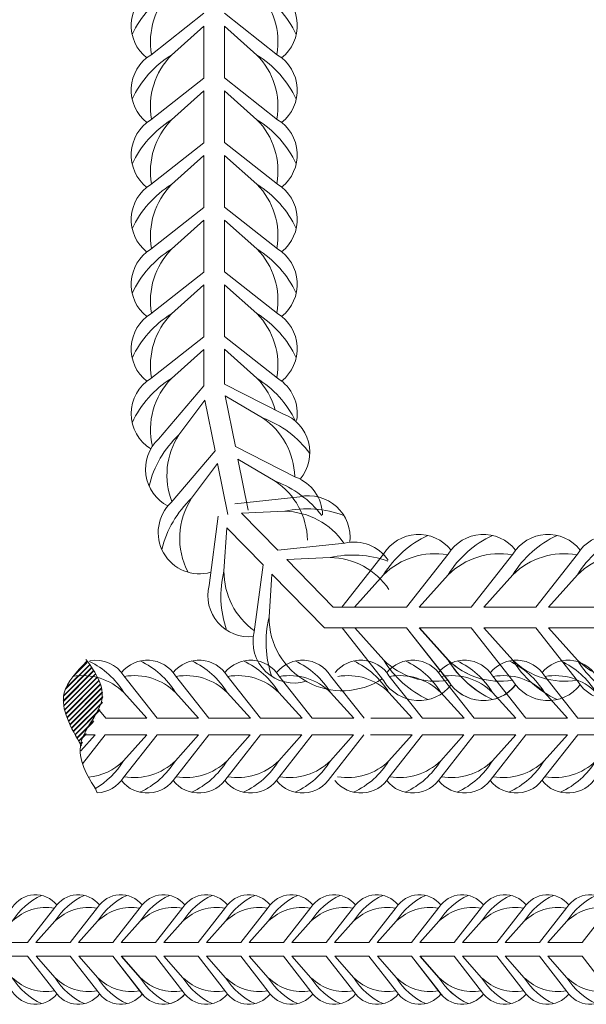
# Model space of a CAD drawing. Extents: x -764262 to 2885205, y 359641 to 616597.
# Tile 50 of 97: x 665237 to 665514, y 429495 to 429976. Entities that reach past the tile are written whole.
import ezdxf

# ---------------------------------------------------------------- set-up
doc = ezdxf.new("R2010")
doc.units = 0
doc.header["$LTSCALE"] = 50
doc.header["$MEASUREMENT"] = 0
doc.layers.get('0').update_dxf_attribs({"linetype": 'CONTINUOUS', "lineweight": 15})

# ---------------------------------------------------------------- blocks, each defined once
blk = doc.blocks.new('8нн')
for points in [[(841366.6, -188517.77), (841383.23, -188496.64, -0.519259), (841410.1, -188495.04, -0.519259)], [(841371.71, -188517.77), (841383.23, -188504.9, -0.146099), (841400.84, -188489.24, 4.502796)], [(841392.34, -188517.77), (841408.97, -188496.64, -0.519259), (841435.83, -188495.04, -0.519259)], [(841397.45, -188517.77), (841408.97, -188504.9, -0.146099), (841426.57, -188489.24, 4.502796)], [(841418.08, -188517.77), (841434.71, -188496.64, -0.519259), (841461.57, -188495.04, -0.519259)], [(841423.18, -188517.77), (841434.71, -188504.9, -0.146099), (841452.31, -188489.24, 4.502796)], [(841443.82, -188517.77), (841460.45, -188496.64, -0.519259), (841487.31, -188495.04, -0.519259)], [(841443.82, -188517.77), (841460.45, -188496.64, -0.519259), (841487.31, -188495.04, -0.519259)], [(841448.92, -188517.77), (841460.45, -188504.9, -0.146099), (841478.05, -188489.24, 4.502796)], [(841448.92, -188517.77), (841460.45, -188504.9, -0.146099), (841478.05, -188489.24, 4.502796)], [(841469.56, -188517.77), (841486.18, -188496.64, -0.519259), (841513.05, -188495.04, -0.519259)], [(841474.66, -188517.77), (841486.18, -188504.9, -0.146099), (841503.79, -188489.24, 4.502796)], [(841495.29, -188517.77), (841511.92, -188496.64, -0.519259), (841538.79, -188495.04, -0.519259)], [(841500.4, -188517.77), (841511.92, -188504.9, -0.146099), (841529.53, -188489.24, 4.502796)], [(841521.03, -188517.77), (841537.66, -188496.64, -0.519259), (841564.52, -188495.04, -0.519259)], [(841526.14, -188517.77), (841537.66, -188504.9, -0.146099), (841555.26, -188489.24, 4.502796)], [(841546.77, -188517.77), (841563.4, -188496.64, -0.519259), (841590.26, -188495.04, -0.519259)], [(841551.87, -188517.77), (841563.4, -188504.9, -0.146099), (841581, -188489.24, 4.502796)], [(841572.51, -188517.77), (841589.14, -188496.64, -0.519259), (841616, -188495.04, -0.519259)], [(841577.61, -188517.77), (841589.14, -188504.9, -0.146099), (841606.74, -188489.24, 4.502796)], [(841598.25, -188517.77), (841614.87, -188496.64, -0.519259), (841641.74, -188495.04, -0.519259)], [(841603.35, -188517.77), (841614.87, -188504.9, -0.146099), (841632.48, -188489.24, 4.502796)], [(841623.98, -188517.77), (841640.61, -188496.64, -0.519259), (841667.47, -188495.04, -0.519259)], [(841623.98, -188517.77), (841640.61, -188496.64, -0.519259), (841667.47, -188495.04, -0.519259)], [(841629.09, -188517.77), (841640.61, -188504.9, -0.146099), (841658.21, -188489.24, 4.502796)], [(841629.09, -188517.77), (841640.61, -188504.9, -0.146099), (841658.21, -188489.24, 4.502796)], [(841649.72, -188517.77), (841666.35, -188496.64, -0.519259), (841693.21, -188495.04, -0.519259)], [(841654.83, -188517.77), (841666.35, -188504.9, -0.146099), (841683.95, -188489.24, 4.502796)], [(841675.46, -188517.77), (841692.09, -188496.64, -0.519259), (841718.95, -188495.04, -0.519259)], [(841680.56, -188517.77), (841692.09, -188504.9, -0.146099), (841709.69, -188489.24, 4.502796)], [(841701.2, -188517.77), (841717.83, -188496.64, -0.519259), (841744.69, -188495.04, -0.519259)], [(841706.3, -188517.77), (841717.83, -188504.9, -0.146099), (841735.43, -188489.24, 4.502796)], [(841726.93, -188517.77), (841743.56, -188496.64, -0.519259), (841770.43, -188495.04, -0.519259)], [(841371.71, -188517.77), (841383.23, -188504.9, -0.242936), (841408.72, -188496.96, -0.242936)], [(841397.45, -188517.77), (841408.97, -188504.9, -0.242936), (841434.46, -188496.96, -0.242936)], [(841423.18, -188517.77), (841434.71, -188504.9, -0.242936), (841460.19, -188496.96, -0.242936)], [(841448.92, -188517.77), (841460.45, -188504.9, -0.242936), (841485.93, -188496.96, -0.242936)], [(841448.92, -188517.77), (841460.45, -188504.9, -0.242936), (841485.93, -188496.96, -0.242936)], [(841474.66, -188517.77), (841486.18, -188504.9, -0.242936), (841511.67, -188496.96, -0.242936)], [(841500.4, -188517.77), (841511.92, -188504.9, -0.242936), (841537.41, -188496.96, -0.242936)], [(841526.14, -188517.77), (841537.66, -188504.9, -0.242936), (841563.15, -188496.96, -0.242936)], [(841551.87, -188517.77), (841563.4, -188504.9, -0.242936), (841588.88, -188496.96, -0.242936)], [(841577.61, -188517.77), (841589.14, -188504.9, -0.242936), (841614.62, -188496.96, -0.242936)], [(841603.35, -188517.77), (841614.87, -188504.9, -0.242936), (841640.36, -188496.96, -0.242936)], [(841629.09, -188517.77), (841640.61, -188504.9, -0.242936), (841666.1, -188496.96, -0.242936)], [(841629.09, -188517.77), (841640.61, -188504.9, -0.242936), (841666.1, -188496.96, -0.242936)], [(841654.83, -188517.77), (841666.35, -188504.9, -0.242936), (841691.84, -188496.96, -0.242936)], [(841680.56, -188517.77), (841692.09, -188504.9, -0.242936), (841717.57, -188496.96, -0.242936)], [(841706.3, -188517.77), (841717.83, -188504.9, -0.242936), (841743.31, -188496.96, -0.242936)], [(841366.6, -188526.03), (841383.23, -188547.16, 0.520542), (841410.14, -188548.71, 0.520542)], [(841371.71, -188526.03), (841383.23, -188538.9, 0.243606), (841408.79, -188546.83, 0.243606)], [(841371.71, -188526.03), (841383.23, -188538.9, 0.146099), (841400.84, -188554.57, -4.502796)], [(841392.42, -188526.03), (841409.05, -188547.16, 0.519259), (841435.92, -188548.76, 0.519259)], [(841397.53, -188526.03), (841409.05, -188538.9, 0.242936), (841434.54, -188546.85, 0.242936)], [(841397.53, -188526.03), (841409.05, -188538.9, 0.146099), (841426.66, -188554.57, -4.502796)], [(841418.16, -188526.03), (841434.79, -188547.16, 0.519259), (841461.65, -188548.76, 0.519259)], [(841423.27, -188526.03), (841434.79, -188538.9, 0.242936), (841460.28, -188546.85, 0.242936)], [(841423.27, -188526.03), (841434.79, -188538.9, 0.146099), (841452.39, -188554.57, -4.502796)], [(841443.82, -188526.03), (841460.45, -188547.16, 0.519259), (841487.31, -188548.76, 0.519259)], [(841443.9, -188526.03), (841460.53, -188547.16, 0.519259), (841487.39, -188548.76, 0.519259)], [(841448.92, -188526.03), (841460.45, -188538.9, 0.242936), (841485.93, -188546.85, 0.242936)], [(841448.92, -188526.03), (841460.45, -188538.9, 0.146099), (841478.05, -188554.57, -4.502796)], [(841449.01, -188526.03), (841460.53, -188538.9, 0.242936), (841486.02, -188546.85, 0.242936)], [(841449.01, -188526.03), (841460.53, -188538.9, 0.146099), (841478.13, -188554.57, -4.502796)], [(841469.56, -188526.03), (841486.18, -188547.16, 0.519259), (841513.05, -188548.76, 0.519259)], [(841474.66, -188526.03), (841486.18, -188538.9, 0.242936), (841511.67, -188546.85, 0.242936)], [(841474.66, -188526.03), (841486.18, -188538.9, 0.146099), (841503.79, -188554.57, -4.502796)], [(841495.29, -188526.03), (841511.92, -188547.16, 0.519259), (841538.79, -188548.76, 0.519259)], [(841500.4, -188526.03), (841511.92, -188538.9, 0.242936), (841537.41, -188546.85, 0.242936)], [(841500.4, -188526.03), (841511.92, -188538.9, 0.146099), (841529.53, -188554.57, -4.502796)], [(841521.03, -188526.03), (841537.66, -188547.16, 0.519259), (841564.52, -188548.76, 0.519259)], [(841526.14, -188526.03), (841537.66, -188538.9, 0.242936), (841563.15, -188546.85, 0.242936)], [(841526.14, -188526.03), (841537.66, -188538.9, 0.146099), (841555.26, -188554.57, -4.502796)], [(841546.77, -188526.03), (841563.4, -188547.16, 0.520542), (841590.3, -188548.71, 0.520542)], [(841551.87, -188526.03), (841563.4, -188538.9, 0.243606), (841588.96, -188546.83, 0.243606)], [(841551.87, -188526.03), (841563.4, -188538.9, 0.146099), (841581, -188554.57, -4.502796)], [(841572.59, -188526.03), (841589.22, -188547.16, 0.519259), (841616.08, -188548.76, 0.519259)], [(841577.69, -188526.03), (841589.22, -188538.9, 0.242936), (841614.71, -188546.85, 0.242936)], [(841577.69, -188526.03), (841589.22, -188538.9, 0.146099), (841606.82, -188554.57, -4.502796)], [(841598.33, -188526.03), (841614.96, -188547.16, 0.519259), (841641.82, -188548.76, 0.519259)], [(841603.43, -188526.03), (841614.96, -188538.9, 0.242936), (841640.44, -188546.85, 0.242936)], [(841603.43, -188526.03), (841614.96, -188538.9, 0.146099), (841632.56, -188554.57, -4.502796)], [(841623.98, -188526.03), (841640.61, -188547.16, 0.519259), (841667.47, -188548.76, 0.519259)], [(841624.07, -188526.03), (841640.69, -188547.16, 0.519259), (841667.56, -188548.76, 0.519259)], [(841629.09, -188526.03), (841640.61, -188538.9, 0.242936), (841666.1, -188546.85, 0.242936)], [(841629.09, -188526.03), (841640.61, -188538.9, 0.146099), (841658.21, -188554.57, -4.502796)], [(841629.17, -188526.03), (841640.69, -188538.9, 0.242936), (841666.18, -188546.85, 0.242936)], [(841629.17, -188526.03), (841640.69, -188538.9, 0.146099), (841658.3, -188554.57, -4.502796)], [(841649.72, -188526.03), (841666.35, -188547.16, 0.519259), (841693.21, -188548.76, 0.519259)], [(841654.83, -188526.03), (841666.35, -188538.9, 0.242936), (841691.84, -188546.85, 0.242936)], [(841654.83, -188526.03), (841666.35, -188538.9, 0.146099), (841683.95, -188554.57, -4.502796)], [(841675.46, -188526.03), (841692.09, -188547.16, 0.519259), (841718.95, -188548.76, 0.519259)], [(841680.56, -188526.03), (841692.09, -188538.9, 0.242936), (841717.57, -188546.85, 0.242936)], [(841680.56, -188526.03), (841692.09, -188538.9, 0.146099), (841709.69, -188554.57, -4.502796)], [(841701.2, -188526.03), (841717.83, -188547.16, 0.519259), (841744.69, -188548.76, 0.519259)], [(841706.3, -188526.03), (841717.83, -188538.9, 0.242936), (841743.31, -188546.85, 0.242936)], [(841706.3, -188526.03), (841717.83, -188538.9, 0.146099), (841735.43, -188554.57, -4.502796)], [(841726.93, -188526.03), (841743.56, -188547.16, 0.520542), (841770.47, -188548.71, 0.520542)]]:
    blk.add_lwpolyline(points, format="xyb")
for points in [[(841371.71, -188517.77), (841392.34, -188517.77)], [(841397.45, -188517.77), (841418.08, -188517.77)], [(841423.18, -188517.77), (841443.82, -188517.77)], [(841448.92, -188517.77), (841469.56, -188517.77)], [(841474.66, -188517.77), (841495.29, -188517.77)], [(841500.4, -188517.77), (841521.03, -188517.77)], [(841526.14, -188517.77), (841546.77, -188517.77)], [(841551.87, -188517.77), (841572.51, -188517.77)], [(841577.61, -188517.77), (841598.25, -188517.77)], [(841603.35, -188517.77), (841623.98, -188517.77)], [(841629.09, -188517.77), (841649.72, -188517.77)], [(841654.83, -188517.77), (841675.46, -188517.77)], [(841680.56, -188517.77), (841701.2, -188517.77)], [(841706.3, -188517.77), (841726.93, -188517.77)], [(841371.71, -188526.03), (841392.42, -188526.03)], [(841397.53, -188526.03), (841418.16, -188526.03)], [(841423.27, -188526.03), (841443.9, -188526.03)], [(841449.01, -188526.03), (841469.64, -188526.03)], [(841474.66, -188526.03), (841495.29, -188526.03)], [(841500.4, -188526.03), (841521.03, -188526.03)], [(841526.14, -188526.03), (841546.77, -188526.03)], [(841551.87, -188526.03), (841572.59, -188526.03)], [(841577.69, -188526.03), (841598.33, -188526.03)], [(841603.43, -188526.03), (841624.07, -188526.03)], [(841629.17, -188526.03), (841649.8, -188526.03)], [(841654.83, -188526.03), (841675.46, -188526.03)], [(841680.56, -188526.03), (841701.2, -188526.03)], [(841706.3, -188526.03), (841726.93, -188526.03)]]:
    blk.add_lwpolyline(points)
blk = doc.blocks.new('0585г')
h = blk.add_hatch()
h.set_pattern_fill('JIS_LC_8A', color=30, scale=0.275419)
h.set_pattern_definition([(45, (-406892.6396, -3729121.245), (-1.5190577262, 1.5190577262), []), (45, (-406892.3641, -3729121.245), (-1.5190577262, 1.5190577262), [])])
edge = h.paths.add_edge_path()
edge.add_line((830526, -190929.14), (830526, -190929.14))
edge.add_spline(control_points=[(830523.6, -190935.74), (830523.74, -190935.14), (830525.84, -190926.26), (830542.71, -190909.53), (830533.04, -190893.16), (830526.63, -190884.91)], knot_values=[84.867899, 84.867899, 84.867899, 84.867899, 105.962125, 377.219904, 651.68766, 651.68766, 651.68766, 651.68766], degree=3, periodic=0)
edge.add_line((830524.08, -190933.86), (830524.08, -190933.86))
edge.add_spline(control_points=[(830526.63, -190884.91), (830533.04, -190893.16), (830542.71, -190909.53), (830525.84, -190926.26), (830523.74, -190935.14), (830523.6, -190935.74)], knot_values=[84.867899, 84.867899, 84.867899, 84.867899, 359.335654, 630.593433, 651.68766, 651.68766, 651.68766, 651.68766], degree=3, periodic=0)
edge.add_spline(control_points=[(830523.6, -190935.74), (830517.19, -190924.69), (830506.31, -190905.93), (830520.73, -190891.01), (830526.63, -190884.91)], knot_values=[0, 0, 0, 0, 335.587391, 567.648756, 567.648756, 567.648756, 567.648756], degree=3, periodic=0)
edge.add_spline(control_points=[(830526.63, -190884.91), (830533.04, -190893.16), (830542.71, -190909.53), (830525.84, -190926.26), (830523.74, -190935.14), (830523.6, -190935.74)], knot_values=[84.867899, 84.867899, 84.867899, 84.867899, 359.335654, 630.593433, 651.68766, 651.68766, 651.68766, 651.68766], degree=3, periodic=0)
at = {"color": 30}
for points in [[(830563.09, -190919.13), (830549.13, -190903.53, 0.142547), (830528.42, -190884.85, 0.142547)], [(830569.28, -190919.13), (830549.13, -190893.52, 0.307568), (830528.67, -190884.37, 0.307568)], [(830600.47, -190919.13), (830580.32, -190893.52, 0.519259), (830547.76, -190891.58, 0.519259)], [(830594.28, -190919.13), (830580.32, -190903.53, 0.146099), (830558.99, -190884.55, -4.502796)], [(830631.66, -190919.13), (830611.51, -190893.52, 0.519259), (830578.95, -190891.58, 0.519259)], [(830631.66, -190919.13), (830611.51, -190893.52, 0.519259), (830578.95, -190891.58, 0.519259)], [(830625.47, -190919.13), (830611.51, -190903.53, 0.146099), (830590.18, -190884.55, -4.502796)], [(830625.47, -190919.13), (830611.51, -190903.53, 0.146099), (830590.18, -190884.55, -4.502796)], [(830662.85, -190919.13), (830642.7, -190893.52, 0.519259), (830610.15, -190891.58, 0.519259)], [(830656.67, -190919.13), (830642.7, -190903.53, 0.146099), (830621.37, -190884.55, -4.502796)], [(830694.04, -190919.13), (830673.89, -190893.52, 0.519259), (830641.34, -190891.58, 0.519259)], [(830687.86, -190919.13), (830673.89, -190903.53, 0.146099), (830652.56, -190884.55, -4.502796)], [(830729.26, -190919.13), (830709.1, -190893.52, 0.519259), (830676.55, -190891.58, 0.519259)], [(830723.07, -190919.13), (830709.1, -190903.53, 0.146099), (830687.77, -190884.55, -4.502796)], [(830760.55, -190919.13), (830740.39, -190893.52, 0.519259), (830707.84, -190891.58, 0.519259)], [(830760.55, -190919.13), (830740.39, -190893.52, 0.519259), (830707.84, -190891.58, 0.519259)], [(830754.36, -190919.13), (830740.39, -190903.53, 0.146099), (830719.06, -190884.55, -4.502796)], [(830754.36, -190919.13), (830740.39, -190903.53, 0.146099), (830719.06, -190884.55, -4.502796)], [(830791.74, -190919.13), (830771.59, -190893.52, 0.519259), (830739.03, -190891.58, 0.519259)], [(830785.55, -190919.13), (830771.59, -190903.53, 0.146099), (830750.25, -190884.55, -4.502796)], [(830823.03, -190919.13), (830802.88, -190893.52, 0.519259), (830770.32, -190891.58, 0.519259)], [(830823.03, -190919.13), (830802.88, -190893.52, 0.519259), (830770.32, -190891.58, 0.519259)], [(830816.84, -190919.13), (830802.88, -190903.53, 0.146099), (830781.54, -190884.55, -4.502796)], [(830816.84, -190919.13), (830802.88, -190903.53, 0.146099), (830781.54, -190884.55, -4.502796)], [(830854.22, -190919.13), (830834.07, -190893.52, 0.519259), (830801.51, -190891.58, 0.519259)], [(830848.03, -190919.13), (830834.07, -190903.53, 0.146099), (830812.74, -190884.55, -4.502796)], [(830563.09, -190919.13), (830549.13, -190903.53, 0.242936), (830518.24, -190893.91, 0.242936)], [(830594.28, -190919.13), (830580.32, -190903.53, 0.242936), (830549.43, -190893.91, 0.242936)], [(830625.47, -190919.13), (830611.51, -190903.53, 0.242936), (830580.62, -190893.91, 0.242936)], [(830625.47, -190919.13), (830611.51, -190903.53, 0.242936), (830580.62, -190893.91, 0.242936)], [(830656.67, -190919.13), (830642.7, -190903.53, 0.242936), (830611.81, -190893.91, 0.242936)], [(830687.86, -190919.13), (830673.89, -190903.53, 0.242936), (830643, -190893.91, 0.242936)], [(830723.07, -190919.13), (830709.1, -190903.53, 0.242936), (830678.22, -190893.91, 0.242936)], [(830754.36, -190919.13), (830740.39, -190903.53, 0.242936), (830709.51, -190893.91, 0.242936)], [(830754.36, -190919.13), (830740.39, -190903.53, 0.242936), (830709.51, -190893.91, 0.242936)], [(830785.55, -190919.13), (830771.59, -190903.53, 0.242936), (830740.7, -190893.91, 0.242936)], [(830816.84, -190919.13), (830802.88, -190903.53, 0.242936), (830771.99, -190893.91, 0.242936)], [(830816.84, -190919.13), (830802.88, -190903.53, 0.242936), (830771.99, -190893.91, 0.242936)], [(830848.03, -190919.13), (830834.07, -190903.53, 0.242936), (830803.18, -190893.91, 0.242936)], [(830562.99, -190929.14), (830549.03, -190944.73, -0.17219), (830527.67, -190954.73, -0.17219)], [(830562.99, -190929.14), (830549.03, -190944.73, -0.122944), (830531.72, -190961.61, -0.122944)], [(830569.18, -190929.14), (830549.03, -190954.75, -0.247727), (830532.99, -190964.18, -0.247727)], [(830600.37, -190929.14), (830580.22, -190954.75, -0.519259), (830547.66, -190956.68, -0.519259)], [(830594.18, -190929.14), (830580.22, -190944.73, -0.242936), (830549.33, -190954.36, -0.242936)], [(830594.18, -190929.14), (830580.22, -190944.73, -0.146099), (830558.89, -190963.72, 4.502796)], [(830631.56, -190929.14), (830611.41, -190954.75, -0.519259), (830578.85, -190956.68, -0.519259)], [(830631.56, -190929.14), (830611.41, -190954.75, -0.519259), (830578.85, -190956.68, -0.519259)], [(830625.37, -190929.14), (830611.41, -190944.73, -0.242936), (830580.52, -190954.36, -0.242936)], [(830625.37, -190929.14), (830611.41, -190944.73, -0.242936), (830580.52, -190954.36, -0.242936)], [(830625.37, -190929.14), (830611.41, -190944.73, -0.146099), (830590.08, -190963.72, 4.502796)], [(830625.37, -190929.14), (830611.41, -190944.73, -0.146099), (830590.08, -190963.72, 4.502796)], [(830662.75, -190929.14), (830642.6, -190954.75, -0.519259), (830610.05, -190956.68, -0.519259)], [(830656.57, -190929.14), (830642.6, -190944.73, -0.242936), (830611.71, -190954.36, -0.242936)], [(830656.57, -190929.14), (830642.6, -190944.73, -0.146099), (830621.27, -190963.72, 4.502796)], [(830693.94, -190929.14), (830673.79, -190954.75, -0.519259), (830641.24, -190956.68, -0.519259)], [(830687.76, -190929.14), (830673.79, -190944.73, -0.242936), (830642.9, -190954.36, -0.242936)], [(830687.76, -190929.14), (830673.79, -190944.73, -0.146099), (830652.46, -190963.72, 4.502796)], [(830729.26, -190929.14), (830709.1, -190954.75, -0.520542), (830676.5, -190956.62, -0.520542)], [(830723.07, -190929.14), (830709.1, -190944.73, -0.243606), (830678.13, -190954.34, -0.243606)], [(830723.07, -190929.14), (830709.1, -190944.73, -0.146099), (830687.77, -190963.72, 4.502796)], [(830760.45, -190929.14), (830740.29, -190954.75, -0.519259), (830707.74, -190956.68, -0.519259)], [(830760.45, -190929.14), (830740.29, -190954.75, -0.519259), (830707.74, -190956.68, -0.519259)], [(830754.26, -190929.14), (830740.29, -190944.73, -0.242936), (830709.41, -190954.36, -0.242936)], [(830754.26, -190929.14), (830740.29, -190944.73, -0.242936), (830709.41, -190954.36, -0.242936)], [(830754.26, -190929.14), (830740.29, -190944.73, -0.146099), (830718.96, -190963.72, 4.502796)], [(830754.26, -190929.14), (830740.29, -190944.73, -0.146099), (830718.96, -190963.72, 4.502796)], [(830791.74, -190929.14), (830771.59, -190954.75, -0.520542), (830738.98, -190956.62, -0.520542)], [(830785.55, -190929.14), (830771.59, -190944.73, -0.243606), (830740.61, -190954.34, -0.243606)], [(830785.55, -190929.14), (830771.59, -190944.73, -0.146099), (830750.25, -190963.72, 4.502796)], [(830822.93, -190929.14), (830802.78, -190954.75, -0.519259), (830770.22, -190956.68, -0.519259)], [(830822.93, -190929.14), (830802.78, -190954.75, -0.519259), (830770.22, -190956.68, -0.519259)], [(830816.74, -190929.14), (830802.78, -190944.73, -0.242936), (830771.89, -190954.36, -0.242936)], [(830816.74, -190929.14), (830802.78, -190944.73, -0.242936), (830771.89, -190954.36, -0.242936)], [(830816.74, -190929.14), (830802.78, -190944.73, -0.146099), (830781.44, -190963.72, 4.502796)], [(830816.74, -190929.14), (830802.78, -190944.73, -0.146099), (830781.44, -190963.72, 4.502796)], [(830854.12, -190929.14), (830833.97, -190954.75, -0.519259), (830801.41, -190956.68, -0.519259)], [(830847.93, -190929.14), (830833.97, -190944.73, -0.242936), (830803.08, -190954.36, -0.242936)], [(830847.93, -190929.14), (830833.97, -190944.73, -0.146099), (830812.63, -190963.72, 4.502796)]]:
    blk.add_lwpolyline(points, format="xyb", dxfattribs=at)
for points in [[(830538.29, -190919.13), (830534.55, -190914.37)], [(830532.1, -190919.13), (830531.97, -190919.13)], [(830532.1, -190919.13), (830532.02, -190919.04)], [(830532.1, -190919.13), (830532.02, -190919.04)], [(830563.09, -190919.13), (830538.09, -190919.13)], [(830594.28, -190919.13), (830569.28, -190919.13)], [(830625.47, -190919.13), (830600.47, -190919.13)], [(830625.47, -190919.13), (830600.47, -190919.13)], [(830656.67, -190919.13), (830631.66, -190919.13)], [(830687.86, -190919.13), (830662.85, -190919.13)], [(830723.07, -190919.13), (830698.06, -190919.13)], [(830754.36, -190919.13), (830729.36, -190919.13)], [(830754.36, -190919.13), (830729.36, -190919.13)], [(830785.55, -190919.13), (830760.55, -190919.13)], [(830816.84, -190919.13), (830791.84, -190919.13)], [(830816.84, -190919.13), (830791.84, -190919.13)], [(830848.03, -190919.13), (830823.03, -190919.13)], [(830531.8, -190929.14), (830523.26, -190938.67)], [(830531.8, -190929.14), (830523.26, -190938.67)], [(830537.99, -190929.14), (830524.29, -190946.54)], [(830531.8, -190929.14), (830525.98, -190929.14)], [(830562.99, -190929.14), (830537.99, -190929.14)], [(830594.18, -190929.14), (830569.18, -190929.14)], [(830625.37, -190929.14), (830600.37, -190929.14)], [(830625.37, -190929.14), (830600.37, -190929.14)], [(830656.57, -190929.14), (830631.56, -190929.14)], [(830687.76, -190929.14), (830662.75, -190929.14)], [(830723.07, -190929.14), (830697.96, -190929.14)], [(830754.26, -190929.14), (830729.26, -190929.14)], [(830754.26, -190929.14), (830729.26, -190929.14)], [(830785.55, -190929.14), (830760.45, -190929.14)], [(830816.74, -190929.14), (830791.74, -190929.14)], [(830816.74, -190929.14), (830791.74, -190929.14)], [(830847.93, -190929.14), (830822.93, -190929.14)]]:
    blk.add_lwpolyline(points, dxfattribs=at)
for points, knots in [([(830526.63, -190884.91), (830520.73, -190891.01), (830506.33, -190905.92), (830517.17, -190924.66), (830523.6, -190935.74)], [0, 0, 0, 0, 232.061366, 567.162624, 567.162624, 567.162624, 567.162624]), ([(830526.23, -190883.62), (830532.64, -190891.88), (830542.31, -190908.25), (830516.73, -190933.62), (830525.73, -190951.89), (830532.23, -190961.74), (830532.99, -190964.18)], [84.867899, 84.867899, 84.867899, 84.867899, 359.335654, 630.593433, 944.603334, 949.718233, 949.718233, 949.718233, 949.718233])]:
    blk.add_open_spline(points, degree=3, knots=knots, dxfattribs=at)

msp = doc.modelspace()

# ---------------------------------------------------------------- linework, layer by layer
for points in [[(665326.65, 430011.067), (665300.724, 429990.664, 0.5192585), (665298.76, 429957.703, 0.5192585)], [(665336.789, 430011.067), (665362.716, 429990.664, -0.5192585), (665364.679, 429957.703, -0.5192585)], [(665326.65, 430004.803), (665310.862, 429990.664, 0.1460986), (665291.64, 429969.065, -4.5027961)], [(665326.65, 430004.803), (665310.862, 429990.664, 0.2429363), (665301.115, 429959.391, 0.2429363)], [(665336.789, 430004.803), (665352.577, 429990.664, -0.2429363), (665362.324, 429959.391, -0.2429363)], [(665336.789, 430004.803), (665352.577, 429990.664, -0.1460986), (665371.799, 429969.065, 4.5027961)], [(665326.65, 429979.487), (665300.724, 429959.083, 0.5205423), (665298.824, 429926.071, 0.5205423)], [(665336.789, 429979.487), (665362.716, 429959.083, -0.5192585), (665364.679, 429926.122, -0.5192585)], [(665326.65, 429973.223), (665310.862, 429959.083, 0.1460986), (665291.64, 429937.484, -4.5027961)], [(665326.65, 429973.223), (665310.862, 429959.083, 0.2436065), (665301.131, 429927.722, 0.2436065)], [(665336.789, 429973.223), (665352.577, 429959.083, -0.2429363), (665362.324, 429927.81, -0.2429363)], [(665336.789, 429973.223), (665352.577, 429959.083, -0.1460986), (665371.799, 429937.484, 4.5027961)], [(665326.65, 429947.804), (665300.724, 429927.401, 0.5192585), (665298.76, 429894.44, 0.5192585)], [(665336.789, 429947.906), (665362.716, 429927.502, -0.5192585), (665364.679, 429894.541, -0.5192585)], [(665326.65, 429941.541), (665310.862, 429927.401, 0.1460986), (665291.64, 429905.802, -4.5027961)], [(665326.65, 429941.541), (665310.862, 429927.401, 0.2429363), (665301.115, 429896.128, 0.2429363)], [(665336.789, 429941.642), (665352.577, 429927.502, -0.2429363), (665362.324, 429896.23, -0.2429363)], [(665336.789, 429941.642), (665352.577, 429927.502, -0.1460986), (665371.799, 429905.903, 4.5027961)], [(665326.65, 429916.224), (665300.724, 429895.82, 0.5192585), (665298.76, 429862.859, 0.5192585)], [(665336.789, 429916.325), (665362.716, 429895.922, -0.5192585), (665364.679, 429862.96, -0.5192585)], [(665326.65, 429909.96), (665310.862, 429895.82, 0.1460986), (665291.64, 429874.221, -4.5027961)], [(665326.65, 429909.96), (665310.862, 429895.82, 0.2429363), (665301.115, 429864.548, 0.2429363)], [(665336.789, 429910.061), (665352.577, 429895.922, -0.2429363), (665362.324, 429864.649, -0.2429363)], [(665336.789, 429910.061), (665352.577, 429895.922, -0.1460986), (665371.799, 429874.322, 4.5027961)], [(665326.65, 429884.643), (665300.724, 429864.24, 0.5192585), (665298.76, 429831.278, 0.5192585)], [(665326.65, 429884.643), (665300.724, 429864.24, 0.5192585), (665298.76, 429831.278, 0.5192585)], [(665336.789, 429884.744), (665362.716, 429864.341, -0.5192585), (665364.679, 429831.379, -0.5192585)], [(665336.789, 429884.744), (665362.716, 429864.341, -0.5192585), (665364.679, 429831.379, -0.5192585)], [(665326.65, 429878.379), (665310.862, 429864.24, 0.1460986), (665291.64, 429842.64, -4.5027961)], [(665326.65, 429878.379), (665310.862, 429864.24, 0.1460986), (665291.64, 429842.64, -4.5027961)], [(665326.65, 429878.379), (665310.862, 429864.24, 0.2429363), (665301.115, 429832.967, 0.2429363)], [(665326.65, 429878.379), (665310.862, 429864.24, 0.2429363), (665301.115, 429832.967, 0.2429363)], [(665336.789, 429878.48), (665352.577, 429864.341, -0.2429363), (665362.324, 429833.068, -0.2429363)], [(665336.789, 429878.48), (665352.577, 429864.341, -0.1460986), (665371.799, 429842.742, 4.5027961)], [(665336.789, 429878.48), (665352.577, 429864.341, -0.2429363), (665362.324, 429833.068, -0.2429363)], [(665336.789, 429878.48), (665352.577, 429864.341, -0.1460986), (665371.799, 429842.742, 4.5027961)], [(665326.65, 429853.062), (665300.724, 429832.659, 0.5192585), (665298.76, 429799.697, 0.5192585)], [(665336.789, 429853.163), (665362.716, 429832.76, -0.5192585), (665364.679, 429799.799, -0.5192585)], [(665326.65, 429846.798), (665310.862, 429832.659, 0.1460986), (665291.64, 429811.06, -4.5027961)], [(665326.65, 429846.798), (665310.862, 429832.659, 0.2429363), (665301.115, 429801.386, 0.2429363)], [(665336.789, 429846.9), (665352.577, 429832.76, -0.2429363), (665362.324, 429801.487, -0.2429363)], [(665336.789, 429846.9), (665352.577, 429832.76, -0.1460986), (665371.799, 429811.161, 4.5027961)], [(665326.65, 429821.481), (665300.724, 429801.078, 0.5584308), (665300.766, 429766.71, 0.2477273)], [(665336.789, 429821.583), (665362.716, 429801.179, -0.3075685), (665371.978, 429780.471, -0.3075685)], [(665326.65, 429815.217), (665310.862, 429801.078, 0.1460986), (665291.64, 429779.479, 0.1229437)], [(665326.65, 429815.217), (665310.862, 429801.078, 0.2573385), (665301.503, 429767.909, 0.1721903)], [(665336.789, 429815.319), (665352.577, 429801.179, -0.1271931), (665361.547, 429785.72, -0.1271931)], [(665336.789, 429815.319), (665352.577, 429801.179, -0.1425472), (665371.497, 429780.215, -0.1425472)], [(665336.789, 429798.229), (665365.278, 429783.835, -0.5192585), (665373.716, 429751.911)], [(665326.65, 429797.477), (665304.529, 429771.486, 0.5192585), (665309.117, 429738.787, 0.5192585)], [(665327.15, 429790.47), (665314.467, 429773.49, 0.1460986), (665299.892, 429748.518, -4.5027961)], [(665327.15, 429790.47), (665314.467, 429773.49, 0.2429363), (665311.091, 429740.908, 0.2429363)], [(665337.069, 429792.573), (665355.34, 429781.832, -0.2429363), (665371.074, 429753.101, -0.2429363)], [(665337.069, 429792.573), (665355.34, 429781.832, -0.1460986), (665378.45, 429764.456, 4.5027961)], [(665332.153, 429765.652), (665310.769, 429740.528, 0.7864573), (665330.07, 429706.374, 0.2477273)], [(665342.071, 429767.755), (665371.518, 429752.877, -0.3075685), (665384.69, 429734.406, -0.3075685)], [(665343.309, 429761.614), (665361.58, 429750.873, -0.2429363), (665377.314, 429722.143, -0.2429363)], [(665343.309, 429761.614), (665361.58, 429750.873, -0.1425472), (665384.269, 429734.061, -0.1425472)], [(665333.39, 429759.512), (665320.707, 429742.531, 0.1460986), (665306.132, 429717.56, 0.1229437)], [(665333.39, 429759.512), (665320.707, 429742.531, 0.2720543), (665318.949, 429706.404, 0.1721903)], [(665341.766, 429739.882), (665373.504, 429743.283, -0.5192585), (665397.936, 429721.071)], [(665345.075, 429735.286), (665366.25, 429736.2, -0.1460986), (665395.093, 429734.175, 4.5027961)], [(665345.075, 429735.286), (665366.25, 429736.2, -0.2429363), (665395.072, 429720.634, -0.2429363)], [(665333.665, 429733.741), (665329.22, 429699.901, 0.5192585), (665350.843, 429674.946, 0.5192585)], [(665337.892, 429728.131), (665336.474, 429706.984, 0.1460986), (665337.811, 429678.101, -4.5027961)], [(665337.892, 429728.131), (665336.474, 429706.984, 0.2429363), (665351.348, 429677.799, 0.2429363)], [(665394.071, 429689.372), (665414.475, 429715.299, -0.5192585), (665447.436, 429717.262, -0.5192585)], [(665400.335, 429689.372), (665414.475, 429705.161, -0.1460986), (665436.074, 429724.383, 4.5027961)], [(665425.652, 429689.372), (665446.055, 429715.299, -0.5192585), (665479.017, 429717.262, -0.5192585)], [(665425.652, 429689.372), (665446.055, 429715.299, -0.5192585), (665479.017, 429717.262, -0.5192585)], [(665431.916, 429689.372), (665446.055, 429705.161, -0.1460986), (665467.655, 429724.383, 4.5027961)], [(665431.916, 429689.372), (665446.055, 429705.161, -0.1460986), (665467.655, 429724.383, 4.5027961)], [(665457.233, 429689.372), (665477.636, 429715.299, -0.5192585), (665510.598, 429717.262, -0.5192585)], [(665463.497, 429689.372), (665477.636, 429705.161, -0.1460986), (665499.235, 429724.383, 4.5027961)], [(665488.814, 429689.372), (665509.217, 429715.299, -0.5192585), (665542.178, 429717.262, -0.5192585)], [(665495.077, 429689.372), (665509.217, 429705.161, -0.1460986), (665530.816, 429724.383, 4.5027961)], [(665362.762, 429717.172), (665395.567, 429720.687, -0.3075685), (665416.662, 429712.342, -0.3075685)], [(665367.139, 429712.691), (665388.313, 429713.604, -0.1425472), (665416.496, 429711.823, -0.1425472)], [(665367.139, 429712.691), (665388.313, 429713.604, -0.2429363), (665417.135, 429698.039, -0.2429363)], [(665400.335, 429689.372), (665414.475, 429705.161, -0.2429363), (665445.747, 429714.908, -0.2429363)], [(665431.916, 429689.372), (665446.055, 429705.161, -0.2429363), (665477.328, 429714.908, -0.2429363)], [(665431.916, 429689.372), (665446.055, 429705.161, -0.2429363), (665477.328, 429714.908, -0.2429363)], [(665463.497, 429689.372), (665477.636, 429705.161, -0.2429363), (665508.909, 429714.908, -0.2429363)], [(665495.077, 429689.372), (665509.217, 429705.161, -0.2429363), (665540.49, 429714.908, -0.2429363)], [(665355.579, 429710.017), (665351.283, 429677.305, 0.5817254), (665376.696, 429653.107, 0.2477273)], [(665359.956, 429705.535), (665358.537, 429684.388, 0.1460986), (665359.874, 429655.506, 0.1229437)], [(665359.956, 429705.535), (665358.537, 429684.388, 0.5978415), (665413.776, 429654.324, 0.1721903)], [(665394.173, 429679.234), (665414.576, 429653.307, 0.5192585), (665447.537, 429651.344, 0.5192585)], [(665400.437, 429679.234), (665414.576, 429663.445, 0.2429363), (665445.849, 429653.699, 0.2429363)], [(665400.437, 429679.234), (665414.576, 429663.445, 0.1460986), (665436.175, 429644.224, -4.5027961)], [(665425.652, 429679.234), (665446.055, 429653.307, 0.5192585), (665479.017, 429651.344, 0.5192585)], [(665425.753, 429679.234), (665446.157, 429653.307, 0.5192585), (665479.118, 429651.344, 0.5192585)], [(665431.916, 429679.234), (665446.055, 429663.445, 0.2429363), (665477.328, 429653.699, 0.2429363)], [(665431.916, 429679.234), (665446.055, 429663.445, 0.1460986), (665467.655, 429644.224, -4.5027961)], [(665432.017, 429679.234), (665446.157, 429663.445, 0.2429363), (665477.43, 429653.699, 0.2429363)], [(665432.017, 429679.234), (665446.157, 429663.445, 0.1460986), (665467.756, 429644.224, -4.5027961)], [(665457.233, 429679.234), (665477.636, 429653.307, 0.5192585), (665510.598, 429651.344, 0.5192585)], [(665463.497, 429679.234), (665477.636, 429663.445, 0.2429363), (665508.909, 429653.699, 0.2429363)], [(665463.497, 429679.234), (665477.636, 429663.445, 0.1460986), (665499.235, 429644.224, -4.5027961)], [(665488.814, 429679.234), (665509.217, 429653.307, 0.5192585), (665542.178, 429651.344, 0.5192585)], [(665495.077, 429679.234), (665509.217, 429663.445, 0.2429363), (665540.49, 429653.699, 0.2429363)], [(665495.077, 429679.234), (665509.217, 429663.445, 0.1460986), (665530.816, 429644.224, -4.5027961)]]:
    msp.add_lwpolyline(points, format="xyb")
for points in [[(665326.65, 429973.223), (665326.65, 429947.804)], [(665336.789, 429973.223), (665336.789, 429947.906)], [(665326.65, 429941.541), (665326.65, 429916.224)], [(665336.789, 429941.642), (665336.789, 429916.325)], [(665326.65, 429909.96), (665326.65, 429884.643)], [(665336.789, 429910.061), (665336.789, 429884.744)], [(665326.65, 429878.379), (665326.65, 429853.062)], [(665326.65, 429878.379), (665326.65, 429853.062)], [(665336.789, 429878.48), (665336.789, 429853.163)], [(665336.789, 429878.48), (665336.789, 429853.163)], [(665326.65, 429846.798), (665326.65, 429821.481)], [(665336.789, 429846.9), (665336.789, 429821.583)], [(665326.65, 429815.217), (665326.65, 429797.477)], [(665336.789, 429815.319), (665336.789, 429798.229)], [(665327.15, 429790.47), (665332.153, 429765.652)], [(665337.069, 429792.573), (665342.071, 429767.755)], [(665343.309, 429761.614), (665348.311, 429736.797)], [(665333.39, 429759.512), (665338.393, 429734.694)], [(665345.075, 429735.286), (665362.762, 429717.172)], [(665337.892, 429728.131), (665355.579, 429710.017)], [(665367.139, 429712.691), (665389.907, 429689.372)], [(665359.956, 429705.535), (665385.637, 429679.234)], [(665389.907, 429689.372), (665425.652, 429689.372)], [(665431.916, 429689.372), (665457.233, 429689.372)], [(665463.497, 429689.372), (665488.814, 429689.372)], [(665495.077, 429689.372), (665520.394, 429689.372)], [(665385.637, 429679.234), (665425.753, 429679.234)], [(665432.017, 429679.234), (665457.334, 429679.234)], [(665463.497, 429679.234), (665488.814, 429679.234)], [(665495.077, 429679.234), (665520.394, 429679.234)]]:
    msp.add_lwpolyline(points)

# ---------------------------------------------------------------- block references
at = {"xscale": 0.81, "yscale": 0.81, "zscale": 0.81}
for name, p in [('0585г', (-7457.241, 584279.541)), ('8нн', (-16287.339, 582224.84))]:
    msp.add_blockref(name, p, dxfattribs=at)

doc.saveas('drawing.dxf')
